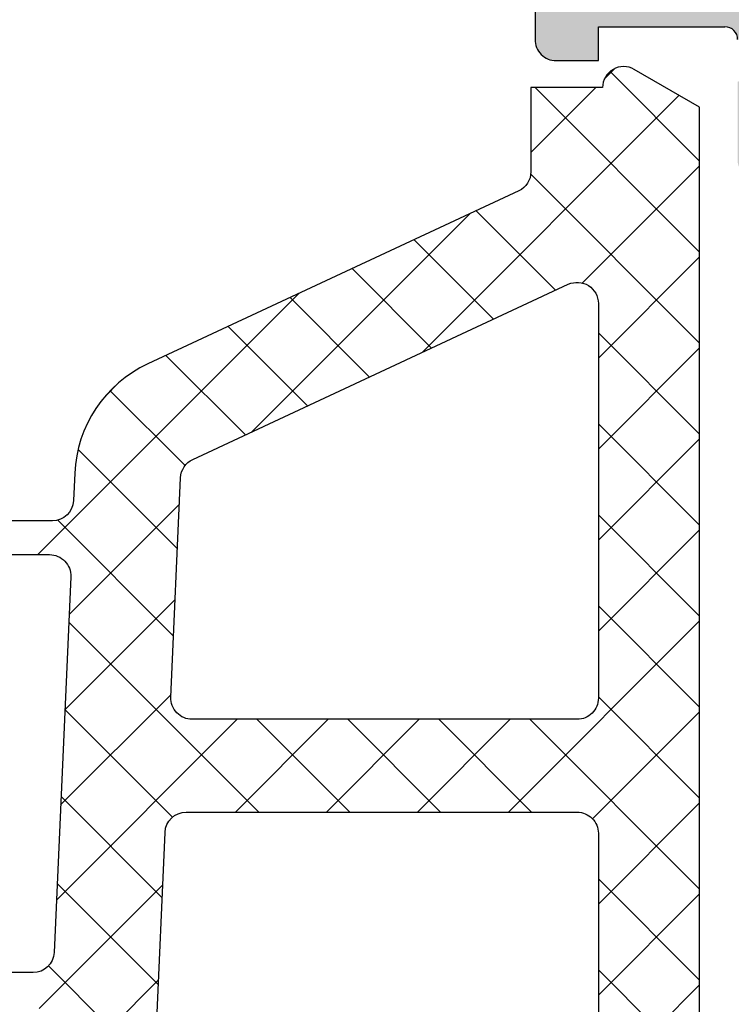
# Model space of a CAD drawing. Header units: millimetres. Extents: x 373037 to 682063, y 76092 to 274210.
# Tile 49 of 256: x 661394 to 661411, y 249636 to 249660. Entities that reach past the tile are written whole.
import ezdxf

# ---------------------------------------------------------------- set-up
doc = ezdxf.new("R2010")
doc.units = ezdxf.units.MM
doc.header["$LTSCALE"] = 100
doc.layers.add('PUDORYS', color=253, linetype='CONTINUOUS')
pattern_1 = [(135, (679960.638258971, 248348.1544064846), (-1.077630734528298, -1.077630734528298), []), (225, (679960.638258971, 248348.1544064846), (1.077630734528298, -1.077630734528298), [])]

msp = doc.modelspace()

# ---------------------------------------------------------------- hatches: boundary and pattern name
at = {"layer": 'PUDORYS', "true_color": 0x939598}
h = msp.add_hatch(color=252, dxfattribs=at)
edge = h.paths.add_edge_path()
edge.add_arc((661429.4486622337, 249659.2163388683), 0.120000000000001, 9.094947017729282e-13, 90, ccw=False)
edge.add_line((661429.5686622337, 249659.2163388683), (661429.5686622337, 249656.4563408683))
edge.add_arc((661429.8686622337, 249656.4563408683), 0.3000000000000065, 179.9999999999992, 269.9999999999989)
edge.add_line((661429.8686622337, 249656.1563408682), (661430.8486365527, 249656.1563408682))
edge.add_arc((661430.8486365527, 249656.4563408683), 0.3000000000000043, 269.9999999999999, 360)
edge.add_line((661431.1486365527, 249656.4563408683), (661431.1486365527, 249658.3363518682))
edge.add_arc((661431.2275036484, 249658.6038952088), 0.2789255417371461, 178.8371299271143, 253.5754054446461, ccw=False)
edge.add_line((661430.9486355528, 249658.6095558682), (661430.9486355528, 249659.0631498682))
edge.add_arc((661431.2274729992, 249659.0688182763), 0.2788950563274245, 106.41987641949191, 181.1645893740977, ccw=False)
edge.add_line((661431.1486365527, 249659.3363388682), (661431.9488112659, 249659.3363388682))
edge.add_arc((661431.9488112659, 249660.3363388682), 0.9999999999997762, 269.9999999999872, 359.9999999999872)
edge.add_line((661432.9488112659, 249660.3363388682), (661432.9488112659, 249663.8363462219))
edge.add_arc((661431.9487914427, 249663.8363263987), 1.000019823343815, 0.001135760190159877, 89.99886423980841)
edge.add_line((661431.9488112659, 249664.8363462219), (661431.4488112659, 249664.8363462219))
edge.add_line((661431.4488112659, 249664.8363462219), (661431.4488112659, 249662.3363462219))
edge.add_arc((661430.44876588, 249662.3363916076), 1.000045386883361, 270.0026002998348, 359.9973997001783, ccw=False)
edge.add_line((661430.4488112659, 249661.3363462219), (661429.1487929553, 249661.3363462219))
edge.add_arc((661429.1488454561, 249662.3363987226), 1.000052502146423, 180.0030079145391, 269.9969920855, ccw=False)
edge.add_line((661428.1487929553, 249662.3363462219), (661428.1487929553, 249669.3363462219))
edge.add_arc((661428.6739147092, 249669.8363462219), 0.7250881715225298, 136.4038161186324, 223.5961838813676, ccw=False)
edge.add_line((661428.1487929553, 249670.3363462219), (661428.1487929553, 249676.3704343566))
edge.add_arc((661429.1488454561, 249676.3703818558), 1.000052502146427, 90.00300791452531, 179.9969920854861, ccw=False)
edge.add_line((661429.1487929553, 249677.3704343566), (661430.4488112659, 249677.3704343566))
edge.add_arc((661430.44876588, 249676.3703889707), 1.000045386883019, 0.002600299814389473, 89.99739970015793, ccw=False)
edge.add_line((661431.4488112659, 249676.3704343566), (661431.4488112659, 249674.8363462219))
edge.add_line((661431.4488112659, 249674.8363462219), (661432.0488173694, 249674.8363462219))
edge.add_line((661432.0488173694, 249674.8363462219), (661433.1487929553, 249675.9363523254))
edge.add_line((661433.1487929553, 249675.9363523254), (661433.1487929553, 249679.3363462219))
edge.add_line((661433.1487929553, 249679.3363462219), (661406.1488921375, 249679.3363462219))
edge.add_line((661406.1488921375, 249679.3363462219), (661406.1488921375, 249675.9363523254))
edge.add_line((661406.1488921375, 249675.9363523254), (661407.2488677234, 249674.8363462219))
edge.add_line((661407.2488677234, 249674.8363462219), (661407.8488738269, 249674.8363462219))
edge.add_line((661407.8488738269, 249674.8363462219), (661407.8488738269, 249676.3704343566))
edge.add_arc((661408.8489192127, 249676.3703889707), 1.000045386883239, 90.0026002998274, 179.997399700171, ccw=False)
edge.add_line((661408.8488738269, 249677.3704343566), (661410.1488921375, 249677.3704343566))
edge.add_arc((661410.1488396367, 249676.3703818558), 1.000052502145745, 0.003007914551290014, 89.99699208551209, ccw=False)
edge.add_line((661411.1488921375, 249676.3704343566), (661411.1488921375, 249670.3363462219))
edge.add_arc((661410.6237703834, 249669.8363462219), 0.7250881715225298, 316.40381611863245, 403.59618388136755, ccw=False)
edge.add_line((661411.1488921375, 249669.3363462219), (661411.1488921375, 249662.3363462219))
edge.add_arc((661410.1488396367, 249662.3363987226), 1.000052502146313, 270.00300791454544, 359.99699208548, ccw=False)
edge.add_line((661410.1488921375, 249661.3363462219), (661408.8488738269, 249661.3363462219))
edge.add_arc((661408.8489192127, 249662.3363916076), 1.000045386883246, 180.0026002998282, 269.9973997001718, ccw=False)
edge.add_line((661407.8488738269, 249662.3363462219), (661407.8488738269, 249664.8363462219))
edge.add_line((661407.8488738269, 249664.8363462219), (661407.3488738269, 249664.8363462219))
edge.add_arc((661407.34889365, 249663.8363263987), 1.000019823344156, 90.0011357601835, 179.9988642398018)
edge.add_line((661406.3488738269, 249663.8363462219), (661406.3488738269, 249659.3363462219))
edge.add_arc((661406.8488635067, 249659.3363359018), 0.4999896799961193, 179.9988173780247, 270.0011826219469)
edge.add_line((661406.8488738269, 249658.8363462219), (661407.8488738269, 249658.8363462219))
edge.add_line((661407.8488738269, 249658.8363462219), (661407.8488738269, 249659.6363492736))
edge.add_line((661407.8488738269, 249659.6363492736), (661410.8488890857, 249659.6363492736))
edge.add_arc((661410.8488917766, 249659.3363415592), 0.3000077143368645, 359.99948607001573, 450.0005139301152, ccw=False)
edge.add_arc((661411.0700630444, 249659.0688182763), 0.2788950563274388, 358.83541062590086, 433.58012358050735, ccw=False)
edge.add_line((661411.348900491, 249659.0631498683), (661411.348900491, 249658.6095558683))
edge.add_arc((661411.0700323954, 249658.6038952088), 0.2789255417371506, 286.4245945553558, 361.1628700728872, ccw=False)
edge.add_line((661411.148899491, 249658.3363518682), (661411.148899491, 249656.4563408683))
edge.add_arc((661411.448899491, 249656.4563408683), 0.3000000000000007, 179.9999999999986, 269.9999999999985)
edge.add_line((661411.448899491, 249656.1563408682), (661412.42887381, 249656.1563408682))
edge.add_arc((661412.42887381, 249656.4563408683), 0.3000000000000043, 270, 360)
edge.add_line((661412.72887381, 249656.4563408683), (661412.72887381, 249659.2163388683))
edge.add_arc((661412.84887381, 249659.2163388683), 0.1200000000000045, 89.9999999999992, 179.9999999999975, ccw=False)
edge.add_line((661412.84887381, 249659.3363388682), (661417.148899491, 249659.3363388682))
edge.add_arc((661417.148899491, 249658.8363388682), 0.4999999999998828, 1.2221335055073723e-11, 90.00000000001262, ccw=False)
edge.add_line((661417.648899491, 249658.8363388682), (661417.648899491, 249658.1363388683))
edge.add_line((661417.648899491, 249658.1363388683), (661416.2674040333, 249655.7435185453))
edge.add_arc((661416.3870192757, 249655.6744586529), 0.1381197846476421, 149.9999999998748, 277.7024374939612)
edge.add_arc((661415.9394008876, 249660.5158098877), 4.999999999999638, 275.3492280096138, 341.2905992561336)
edge.add_arc((661421.1487680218, 249658.7515836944), 0.5000000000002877, 18.709400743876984, 161.2905992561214, ccw=False)
edge.add_arc((661426.3581351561, 249660.5158098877), 4.999999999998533, 198.7094007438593, 264.6507719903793)
edge.add_arc((661425.910516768, 249655.6744586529), 0.1381197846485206, 262.2975625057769, 389.9999999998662)
edge.add_line((661426.0301320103, 249655.7435185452), (661424.6486365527, 249658.1363388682))
edge.add_line((661424.6486365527, 249658.1363388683), (661424.6486365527, 249658.8363388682))
edge.add_arc((661425.1486365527, 249658.8363388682), 0.5000000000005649, 89.99999999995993, 179.9999999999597, ccw=False)
edge.add_line((661425.1486365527, 249659.3363388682), (661429.4486622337, 249659.3363388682))
edge = h.paths.add_edge_path(flags=16)
edge.add_arc((661414.1488845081, 249677.2363401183), 0.5, 89.9999999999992, 179.9999999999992, ccw=False)
edge.add_line((661414.1488845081, 249677.7363401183), (661426.1487929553, 249677.7363401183))
edge.add_arc((661426.1487929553, 249677.2363401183), 0.5, -7.958078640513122e-13, 89.9999999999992, ccw=False)
edge.add_line((661426.6487929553, 249677.2363401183), (661426.6487929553, 249661.5363584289))
edge.add_arc((661426.1487929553, 249661.5363584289), 0.5, 270, 360, ccw=False)
edge.add_line((661426.1487929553, 249661.0363584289), (661414.1488845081, 249661.0363584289))
edge.add_arc((661414.1488845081, 249661.5363584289), 0.5, 180, 270, ccw=False)
edge.add_line((661413.6488845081, 249661.5363584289), (661413.6488845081, 249663.0363584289))
edge.add_line((661413.6488845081, 249663.0363584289), (661413.1488845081, 249663.0363584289))
edge.add_arc((661413.1488845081, 249663.5363584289), 0.5000000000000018, 180.0000000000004, 270, ccw=False)
edge.add_line((661412.6488845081, 249663.5363584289), (661412.6488845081, 249675.2363401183))
edge.add_arc((661413.1488845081, 249675.2363401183), 0.5, 89.9999999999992, 179.9999999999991, ccw=False)
edge.add_line((661413.1488845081, 249675.7363401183), (661413.6488845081, 249675.7363401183))
edge.add_line((661413.6488845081, 249675.7363401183), (661413.6488845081, 249677.2363401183))
h = msp.add_hatch(dxfattribs=at)
h.set_pattern_fill('LINIE', color=252, scale=1.2, angle=90, style=0)
h.set_pattern_definition([(90, (661430.4317550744, 249616.211733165), (-1.2, 7.347638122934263e-17), [])])
edge = h.paths.add_edge_path()
edge.add_arc((661412.4579826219, 249619.7464295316), 0.3000000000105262, 359.997924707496, 449.9979247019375)
edge.add_line((661412.4579934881, 249620.0464295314), (661411.6476621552, 249620.0464581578))
edge.add_arc((661411.6476775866, 249620.5464554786), 0.499997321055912, 179.9976177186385, 269.99823168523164, ccw=False)
edge.add_line((661411.1476802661, 249620.5464762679), (661411.1463597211, 249621.387548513))
edge.add_arc((661410.946359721, 249621.3875485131), 0.2000000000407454, 0, 89.99999999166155)
edge.add_line((661410.946359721, 249621.5875485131), (661406.846359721, 249621.5875485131))
edge.add_arc((661406.846359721, 249622.0875485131), 0.5, 180, 270, ccw=False)
edge.add_line((661406.346359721, 249622.0875485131), (661406.346359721, 249622.9182977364))
edge.add_arc((661407.3463597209, 249622.9182977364), 0.9999999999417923, 105.0000000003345, 180, ccw=False)
edge.add_line((661407.0875406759, 249623.8842235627), (661407.846359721, 249624.0875485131))
edge.add_line((661407.846359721, 249624.0875485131), (661407.846359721, 249623.0875485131))
edge.add_line((661407.846359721, 249623.0875485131), (661410.146359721, 249623.0875485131))
edge.add_arc((661410.1446504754, 249624.0916749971), 1.004127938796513, 270.0975300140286, 359.7659122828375)
edge.add_line((661411.1487700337, 249624.087572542), (661411.1487700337, 249627.0874508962))
edge.add_arc((661410.1446506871, 249627.0834225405), 1.004127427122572, 0.2298596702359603, 89.90248202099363)
edge.add_line((661410.146359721, 249628.0875485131), (661407.8463597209, 249628.0875485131))
edge.add_line((661407.846359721, 249628.0875485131), (661407.846359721, 249627.0875485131))
edge.add_line((661407.846359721, 249627.0875485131), (661407.0875406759, 249627.2908734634))
edge.add_arc((661407.3463597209, 249628.2567992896), 0.999999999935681, 180, 254.9999999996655, ccw=False)
edge.add_line((661406.346359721, 249628.2567992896), (661406.346359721, 249629.0875485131))
edge.add_arc((661406.846359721, 249629.0875485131), 0.5, 90, 180, ccw=False)
edge.add_line((661406.846359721, 249629.5875485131), (661410.946359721, 249629.5875485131))
edge.add_arc((661410.9446311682, 249629.791721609), 0.2041804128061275, 270.4850610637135, 358.8441310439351)
edge.add_line((661411.1487700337, 249629.7876028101), (661411.1487929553, 249655.6289696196))
edge.add_arc((661411.6487902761, 249655.6289541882), 0.4999973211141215, 89.99761772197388, 179.9982316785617, ccw=False)
edge.add_line((661411.6488110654, 249656.1289515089), (661412.4591423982, 249656.1289228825))
edge.add_arc((661412.4591532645, 249656.4289228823), 0.3000000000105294, 269.9979246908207, 359.9979246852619)
edge.add_line((661412.7591532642, 249656.428912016), (661412.7589082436, 249658.8289104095))
edge.add_arc((661413.2589042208, 249658.8288949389), 0.4999959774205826, 89.99762221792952, 179.9982271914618, ccw=False)
edge.add_line((661413.2589249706, 249659.3288909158), (661416.7354664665, 249659.3287642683))
edge.add_arc((661416.5931199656, 249658.3389513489), 0.9999960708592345, -32.729091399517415, 81.8163166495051, ccw=False)
edge.add_line((661417.4343530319, 249657.7982859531), (661416.1158006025, 249655.5146768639))
edge.add_arc((661416.5488042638, 249655.2646612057), 0.5000000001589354, 149.9979281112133, 179.9978648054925)
edge.add_line((661416.048804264, 249655.2646798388), (661416.0477179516, 249620.9104110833))
edge.add_arc((661416.5477179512, 249620.9103934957), 0.4999999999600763, 179.9979846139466, 209.9979213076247)
edge.add_line((661416.1146961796, 249620.6604092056), (661417.4330831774, 249618.3767046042))
edge.add_arc((661416.5918109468, 249617.8361001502), 0.9999960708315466, -81.8204672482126, 32.72494079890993, ccw=False)
edge.add_line((661416.7340857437, 249616.8462769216), (661413.2575442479, 249616.846403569))
edge.add_arc((661413.2575597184, 249617.3463995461), 0.4999959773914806, 179.9976222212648, 269.9982271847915, ccw=False)
edge.add_line((661412.7575637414, 249617.346420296), (661412.7579826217, 249619.7464186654))
edge = h.paths.add_edge_path(flags=16)
edge.add_line((661412.9482582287, 249643.9375422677), (661414.248252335, 249643.9375422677))
edge.add_arc((661414.2482559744, 249644.4375386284), 0.499996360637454, 269.9995829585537, 360.0004170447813)
edge.add_line((661414.748252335, 249644.4375422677), (661414.748252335, 249653.2875361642))
edge.add_arc((661414.2482559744, 249653.2875398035), 0.499996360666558, 359.9995829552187, 450.0004170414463)
edge.add_line((661414.248252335, 249653.7875361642), (661412.9482582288, 249653.7875361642))
edge.add_arc((661412.948241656, 249653.2875361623), 0.5000000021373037, 89.99810089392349, 179.9999997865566)
edge.add_line((661412.4482416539, 249653.2875361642), (661412.4482416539, 249644.4375422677))
edge.add_arc((661412.948241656, 249644.4375422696), 0.5000000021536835, 180.0000002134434, 270.0018990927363)
edge = h.paths.add_edge_path(flags=16)
edge.add_arc((661412.9482416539, 249633.7375361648), 0.5, 180, 270)
edge.add_line((661412.9482416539, 249633.2375361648), (661414.248252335, 249633.2375361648))
edge.add_arc((661414.248252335, 249633.7375361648), 0.5, 270, 360)
edge.add_line((661414.748252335, 249633.7375361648), (661414.748252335, 249642.4375422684))
edge.add_arc((661414.248252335, 249642.4375422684), 0.4999999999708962, 0, 90)
edge.add_line((661414.248252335, 249642.9375422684), (661412.9482416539, 249642.9375422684))
edge.add_arc((661412.9482416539, 249642.4375422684), 0.5, 90, 180)
edge.add_line((661412.4482416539, 249642.4375422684), (661412.4482416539, 249633.7375361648))
edge = h.paths.add_edge_path(flags=16)
edge.add_arc((661414.2482559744, 249631.7375398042), 0.499996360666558, 359.9995829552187, 450.0004170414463)
edge.add_line((661414.248252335, 249632.2375361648), (661412.9482582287, 249632.2375361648))
edge.add_arc((661412.948241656, 249631.737536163), 0.5000000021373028, 89.99810089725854, 179.9999997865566)
edge.add_line((661412.4482416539, 249631.7375361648), (661412.4482416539, 249622.8875270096))
edge.add_arc((661412.9482263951, 249622.8875270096), 0.4999847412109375, 180, 270)
edge.add_line((661412.9482263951, 249622.3875422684), (661414.2482370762, 249622.3875422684))
edge.add_arc((661414.2482370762, 249622.8875575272), 0.5000152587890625, 270, 360)
edge.add_line((661414.748252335, 249622.8875575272), (661414.748252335, 249631.7375361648))
h = msp.add_hatch(dxfattribs=at)
h.set_pattern_fill('ANSI37', color=252, scale=0.48, angle=90, style=0)
h.set_pattern_definition(pattern_1)
edge = h.paths.add_edge_path(flags=16)
edge.add_line((661406.8130869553, 249625.9350692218), (661408.2059409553, 249626.0348132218))
edge.add_arc((661408.248798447, 249625.4363463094), 0.5999995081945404, -8.359873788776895e-06, 94.0960805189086, ccw=False)
edge.add_arc((661408.248798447, 249625.4363461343), 0.5999995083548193, -94.09608051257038, 8.359873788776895e-06, ccw=False)
edge.add_line((661408.2059409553, 249624.8378792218), (661406.8130869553, 249624.9376232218))
edge.add_arc((661406.8488014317, 249625.4363462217), 0.5000001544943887, 94.09606439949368, 265.9039355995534, ccw=False)
edge = h.paths.add_edge_path(flags=16)
edge.add_arc((661403.6487933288, 249623.8363495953), 0.4999996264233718, -4.280877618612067e-05, 90.00004280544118, ccw=False)
edge.add_line((661404.1487929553, 249623.8363492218), (661404.1487929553, 249620.2426642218))
edge.add_arc((661403.6487926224, 249620.2426642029), 0.5000003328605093, -113.21802660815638, 2.161113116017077e-06, ccw=False)
edge.add_line((661403.4516769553, 249619.7831582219), (661397.1205749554, 249622.4990362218))
edge.add_arc((661397.3176908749, 249622.95854157), 0.4999998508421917, 177.4998893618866, 246.7819182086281, ccw=False)
edge.add_line((661396.8181669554, 249622.9803522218), (661396.8564929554, 249623.8581592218))
edge.add_arc((661397.3560165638, 249623.8363497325), 0.4999994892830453, 89.99995514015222, 177.5000208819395, ccw=False)
edge.add_line((661397.3560169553, 249624.3363492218), (661403.6487929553, 249624.3363492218))
edge = h.paths.add_edge_path(flags=16)
edge.add_line((661398.2406309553, 249649.3902682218), (661407.1374839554, 249653.5389382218))
edge.add_arc((661407.3487930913, 249653.0857844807), 0.4999998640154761, -2.966864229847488e-05, 115.00000791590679, ccw=False)
edge.add_line((661407.8487929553, 249653.0857842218), (661407.8487929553, 249643.7363492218))
edge.add_arc((661407.3487933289, 249643.7363488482), 0.4999996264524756, -90.00004280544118, 4.280877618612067e-05, ccw=False)
edge.add_line((661407.3487929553, 249643.2363492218), (661398.2248699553, 249643.2363492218))
edge.add_arc((661398.2248701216, 249643.7363492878), 0.5000000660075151, 177.4999727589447, 269.9999809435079, ccw=False)
edge.add_line((661397.7253459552, 249643.7581592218), (661397.9524159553, 249648.9589232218))
edge.add_arc((661398.4519413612, 249648.9371134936), 0.5000012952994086, 115.0000919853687, 177.5000025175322, ccw=False)
edge = h.paths.add_edge_path(flags=16)
edge.add_arc((661407.3487933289, 249640.5363495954), 0.4999996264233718, -4.280877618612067e-05, 90.00004280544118, ccw=False)
edge.add_line((661407.8487929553, 249640.5363492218), (661407.8487929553, 249633.3363492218))
edge.add_arc((661407.3487933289, 249633.3363488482), 0.4999996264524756, -90.00004280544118, 4.280877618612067e-05, ccw=False)
edge.add_line((661407.3487929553, 249632.8363492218), (661406.1487929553, 249632.8363492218))
edge.add_arc((661406.1487914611, 249630.836350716), 1.999998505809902, 89.99995719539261, 180.0000428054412)
edge.add_line((661404.1487929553, 249630.8363492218), (661404.1487929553, 249627.0363492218))
edge.add_arc((661403.6487933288, 249627.0363488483), 0.4999996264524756, -90.00004280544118, 4.280877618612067e-05, ccw=False)
edge.add_line((661403.6487929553, 249626.5363492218), (661397.4957319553, 249626.5363492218))
edge.add_arc((661397.4957321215, 249627.0363492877), 0.5000000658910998, 177.4999727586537, 269.9999809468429, ccw=False)
edge.add_line((661396.9962079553, 249627.0581592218), (661397.2363429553, 249632.5581592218))
edge.add_arc((661397.7358665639, 249632.5363497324), 0.4999994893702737, 89.99995514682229, 177.5000208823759, ccw=False)
edge.add_line((661397.7358669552, 249633.0363492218), (661403.0487929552, 249633.0363492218))
edge.add_arc((661403.0487929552, 249634.1363492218), 1.099999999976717, 270, 450)
edge.add_line((661403.0487929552, 249635.2363492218), (661397.8755819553, 249635.2363492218))
edge.add_arc((661397.8755821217, 249635.7363492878), 0.5000000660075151, 177.4999727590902, 269.9999809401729, ccw=False)
edge.add_line((661397.3760579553, 249635.7581592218), (661397.5856309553, 249640.5581592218))
edge.add_arc((661398.0851545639, 249640.5363497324), 0.4999994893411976, 89.99995514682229, 177.5000208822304, ccw=False)
edge.add_line((661398.0851549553, 249641.0363492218), (661407.3487929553, 249641.0363492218))
edge = h.paths.add_edge_path()
edge.add_line((661405.9623359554, 249655.7494022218), (661397.1744699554, 249651.6515532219))
edge.add_ellipse((661398.4423274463, 249648.9326278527), major_axis=(-3.000002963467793, 0), ratio=1, start_angle=295.0000306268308, end_angle=357.4999411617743)
edge.add_line((661395.4451799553, 249649.0634892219), (661395.4168459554, 249648.4145392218))
edge.add_ellipse((661394.9173223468, 249648.4363487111), major_axis=(-0.4999994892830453, 0), ratio=1, start_angle=89.9999551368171, end_angle=177.5000208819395, ccw=False)
edge.add_line((661394.9173219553, 249647.9363492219), (661393.9487929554, 249647.9363492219))
edge.add_ellipse((661393.9487928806, 249647.8363492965), major_axis=(-0.09999992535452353, 0), ratio=1, start_angle=-90.00004278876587, end_angle=4.282211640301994e-05)
edge.add_line((661393.8487929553, 249647.8363492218), (661393.8487929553, 249647.2363492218))
edge.add_ellipse((661393.9487928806, 249647.236349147), major_axis=(-0.0999999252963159, 0), ratio=1, start_angle=-4.28221165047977e-05, end_angle=90.00004282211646)
edge.add_line((661393.9487929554, 249647.1363492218), (661394.8518309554, 249647.1363492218))
edge.add_ellipse((661394.851830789, 249646.6363491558), major_axis=(-0.5000000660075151, 0), ratio=1, start_angle=177.4999727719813, end_angle=269.999980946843, ccw=False)
edge.add_line((661395.3513549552, 249646.6145392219), (661394.9575169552, 249637.7142452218))
edge.add_ellipse((661394.4580056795, 249637.736349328), major_axis=(-0.5000001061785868, 0), ratio=1, start_angle=89.9999170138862, end_angle=177.4662307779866, ccw=False)
edge.add_line((661394.4580049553, 249637.2363492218), (661393.8487929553, 249637.2363492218))
edge.add_ellipse((661393.8487928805, 249637.1363492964), major_axis=(-0.09999992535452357, 0), ratio=1, start_angle=-90.00004280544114, end_angle=4.275541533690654e-05)
edge.add_line((661393.7487929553, 249637.1363492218), (661393.7487929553, 249636.5363492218))
edge.add_ellipse((661393.8487928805, 249636.5363491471), major_axis=(-0.09999992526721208, 0), ratio=1, start_angle=-4.28221165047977e-05, end_angle=90.00004280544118)
edge.add_line((661393.8487929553, 249636.4363492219), (661394.3783549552, 249636.4363492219))
edge.add_ellipse((661394.3783552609, 249635.9363487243), major_axis=(-0.500000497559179, 0), ratio=1, start_angle=177.4663019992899, end_angle=270.0000350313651, ccw=False)
edge.add_line((661394.8778669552, 249635.9142452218), (661394.3672109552, 249624.3740202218))
edge.add_ellipse((661393.8676863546, 249624.3958297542), major_axis=(-0.5000004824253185, 0), ratio=1, start_angle=86.78294269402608, end_angle=177.5000209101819, ccw=False)
edge.add_line((661393.8396269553, 249623.8966172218), (661388.7058839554, 249624.1851802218))
edge.add_ellipse((661388.8214393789, 249624.5955982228), major_axis=(-0.426375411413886, 0), ratio=1, start_angle=-69.24102762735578, end_angle=74.27514552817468, ccw=False)
edge.add_line((661388.6703159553, 249624.9942932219), (661388.9029189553, 249624.9930532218))
edge.add_line((661388.9029189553, 249624.9930532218), (661390.7854979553, 249624.6949152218))
edge.add_line((661390.7854979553, 249624.6949152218), (661393.6347829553, 249625.0953412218))
edge.add_ellipse((661393.5930323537, 249625.3924218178), major_axis=(-0.2999999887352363, 0), ratio=1, start_angle=97.99974404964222, end_angle=214.5977463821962)
edge.add_ellipse((661391.3704612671, 249623.8593084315), major_axis=(-3.000047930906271, 0), ratio=1, start_angle=214.5976412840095, end_angle=288.0084245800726)
edge.add_line((661390.4429759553, 249626.7123872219), (661388.1880849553, 249626.0788112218))
edge.add_ellipse((661388.3490144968, 249625.3035987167), major_axis=(-0.791740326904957, 0), ratio=1, start_angle=281.7276897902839, end_angle=353.2016537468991)
edge.add_line((661387.5628409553, 249625.3973212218), (661387.5616199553, 249624.3391112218))
edge.add_ellipse((661388.7407061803, 249624.4682354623), major_axis=(-1.18613548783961, 0), ratio=1, start_angle=6.249678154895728, end_angle=71.34442355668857)
edge.add_line((661388.3612869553, 249623.3444212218), (661391.6026269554, 249622.2500882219))
edge.add_line((661391.6026269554, 249622.2500882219), (661399.6524219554, 249619.3603102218))
edge.add_line((661399.6524219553, 249619.3603102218), (661409.5502989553, 249615.0275012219))
edge.add_ellipse((661409.7485690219, 249615.4865102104), major_axis=(-0.5000002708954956, 0), ratio=1, start_angle=66.637950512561, end_angle=179.9334236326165)
edge.add_line((661410.2485689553, 249615.4859292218), (661410.2492039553, 249616.0326302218))
edge.add_ellipse((661409.7492038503, 249616.0332104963), major_axis=(-0.5000004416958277, 0), ratio=1, start_angle=179.9335054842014, end_angle=246.0791754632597)
edge.add_line((661409.9519409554, 249616.4902642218), (661406.7479379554, 249617.8920202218))
edge.add_ellipse((661407.148792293, 249618.8081613), major_axis=(-0.9999993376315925, 0), ratio=1, start_angle=-5.28139391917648e-05, end_angle=66.3683852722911, ccw=False)
edge.add_line((661406.1487929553, 249618.8081622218), (661406.1487929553, 249624.0361042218))
edge.add_line((661406.1487929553, 249624.0361042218), (661407.9482719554, 249624.0361132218))
edge.add_line((661407.9482719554, 249624.0361132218), (661408.0862139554, 249623.5213122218))
edge.add_ellipse((661408.3633679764, 249623.636077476), major_axis=(-0.2999756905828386, 0), ratio=1, start_angle=22.49370026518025, end_angle=112.5035667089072)
edge.add_line((661408.4781809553, 249623.3589432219), (661409.7483079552, 249624.2081102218))
edge.add_ellipse((661409.2485871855, 249625.073974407), major_axis=(-0.9997207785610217, 0), ratio=1, start_angle=119.9907606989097, end_angle=180.0076118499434)
edge.add_line((661410.2483079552, 249625.0741072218), (661410.2482769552, 249625.7984682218))
edge.add_ellipse((661409.2485391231, 249625.7982601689), major_axis=(-0.9997378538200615, 0), ratio=1, start_angle=180.0119236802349, end_angle=240.0086750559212)
edge.add_line((661409.7482769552, 249626.6641342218), (661408.4781809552, 249627.5133012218))
edge.add_ellipse((661408.3633690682, 249627.2361537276), major_axis=(-0.2999875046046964, 0), ratio=1, start_angle=247.4975938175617, end_angle=337.5013961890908)
edge.add_line((661408.0862139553, 249627.3509472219), (661407.9482419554, 249626.8361312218))
edge.add_line((661407.9482419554, 249626.8361312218), (661406.1487929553, 249626.8361232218))
edge.add_line((661406.1487929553, 249626.8361232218), (661406.1487929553, 249630.0363502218))
edge.add_ellipse((661406.4487927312, 249630.0363504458), major_axis=(-0.2999997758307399, 0), ratio=1, start_angle=-90.00004281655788, end_angle=4.277764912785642e-05, ccw=False)
edge.add_line((661406.4487929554, 249630.3363502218), (661409.7487889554, 249630.3363502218))
edge.add_ellipse((661409.7487893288, 249630.8363498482), major_axis=(-0.4999996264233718, 0), ratio=1, start_angle=89.99995719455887, end_angle=180.0000428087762)
edge.add_line((661410.2487889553, 249630.8363502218), (661410.2487889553, 249657.7339722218))
edge.add_line((661410.2487889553, 249657.7339722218), (661408.6983969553, 249658.6290902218))
edge.add_ellipse((661408.4483968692, 249658.1960776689), major_axis=(-0.4999999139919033, 0), ratio=1, start_angle=239.9999829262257, end_angle=359.9999366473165)
edge.add_line((661407.9483969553, 249658.1960782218), (661406.2510259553, 249658.1960782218))
edge.add_line((661406.2510259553, 249658.1960782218), (661406.2510259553, 249656.2025562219))
edge.add_ellipse((661405.7510256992, 249656.2025558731), major_axis=(-0.5000002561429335, 0), ratio=1, start_angle=115.0001285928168, end_angle=180.0000399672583, ccw=False)
h = msp.add_hatch(dxfattribs=at)
h.set_pattern_fill('ANSI37', color=252, scale=0.48, angle=90, style=0)
h.set_pattern_definition(pattern_1)
edge = h.paths.add_edge_path(flags=16)
edge.add_line((661406.8130871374, 249625.9350692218), (661408.2059411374, 249626.0348132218))
edge.add_arc((661408.2487986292, 249625.4363463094), 0.5999995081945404, -8.359873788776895e-06, 94.0960805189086, ccw=False)
edge.add_arc((661408.2487986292, 249625.4363461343), 0.5999995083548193, -94.09608051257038, 8.359873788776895e-06, ccw=False)
edge.add_line((661408.2059411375, 249624.8378792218), (661406.8130871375, 249624.9376232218))
edge.add_arc((661406.8488016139, 249625.4363462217), 0.5000001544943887, 94.09606439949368, 265.9039355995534, ccw=False)
edge = h.paths.add_edge_path(flags=16)
edge.add_arc((661403.6487935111, 249623.8363495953), 0.4999996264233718, -4.280877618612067e-05, 90.00004280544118, ccw=False)
edge.add_line((661404.1487931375, 249623.8363492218), (661404.1487931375, 249620.2426642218))
edge.add_arc((661403.6487928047, 249620.2426642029), 0.5000003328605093, -113.21802660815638, 2.161113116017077e-06, ccw=False)
edge.add_line((661403.4516771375, 249619.7831582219), (661397.1205751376, 249622.4990362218))
edge.add_arc((661397.3176910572, 249622.95854157), 0.4999998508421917, 177.4998893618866, 246.7819182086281, ccw=False)
edge.add_line((661396.8181671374, 249622.9803522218), (661396.8564931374, 249623.8581592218))
edge.add_arc((661397.356016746, 249623.8363497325), 0.4999994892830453, 89.99995514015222, 177.5000208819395, ccw=False)
edge.add_line((661397.3560171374, 249624.3363492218), (661403.6487931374, 249624.3363492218))
edge = h.paths.add_edge_path(flags=16)
edge.add_line((661398.2406311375, 249649.3902682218), (661407.1374841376, 249653.5389382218))
edge.add_arc((661407.3487932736, 249653.0857844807), 0.4999998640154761, -2.966864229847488e-05, 115.00000791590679, ccw=False)
edge.add_line((661407.8487931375, 249653.0857842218), (661407.8487931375, 249643.7363492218))
edge.add_arc((661407.348793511, 249643.7363488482), 0.4999996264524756, -90.00004280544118, 4.280877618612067e-05, ccw=False)
edge.add_line((661407.3487931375, 249643.2363492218), (661398.2248701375, 249643.2363492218))
edge.add_arc((661398.2248703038, 249643.7363492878), 0.5000000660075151, 177.4999727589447, 269.9999809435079, ccw=False)
edge.add_line((661397.7253461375, 249643.7581592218), (661397.9524161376, 249648.9589232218))
edge.add_arc((661398.4519415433, 249648.9371134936), 0.5000012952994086, 115.0000919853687, 177.5000025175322, ccw=False)
edge = h.paths.add_edge_path(flags=16)
edge.add_arc((661407.348793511, 249640.5363495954), 0.4999996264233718, -4.280877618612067e-05, 90.00004280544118, ccw=False)
edge.add_line((661407.8487931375, 249640.5363492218), (661407.8487931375, 249633.3363492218))
edge.add_arc((661407.348793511, 249633.3363488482), 0.4999996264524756, -90.00004280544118, 4.280877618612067e-05, ccw=False)
edge.add_line((661407.3487931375, 249632.8363492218), (661406.1487931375, 249632.8363492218))
edge.add_arc((661406.1487916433, 249630.836350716), 1.999998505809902, 89.99995719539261, 180.0000428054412)
edge.add_line((661404.1487931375, 249630.8363492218), (661404.1487931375, 249627.0363492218))
edge.add_arc((661403.6487935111, 249627.0363488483), 0.4999996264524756, -90.00004280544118, 4.280877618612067e-05, ccw=False)
edge.add_line((661403.6487931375, 249626.5363492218), (661397.4957321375, 249626.5363492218))
edge.add_arc((661397.4957323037, 249627.0363492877), 0.5000000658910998, 177.4999727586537, 269.9999809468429, ccw=False)
edge.add_line((661396.9962081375, 249627.0581592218), (661397.2363431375, 249632.5581592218))
edge.add_arc((661397.735866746, 249632.5363497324), 0.4999994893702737, 89.99995514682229, 177.5000208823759, ccw=False)
edge.add_line((661397.7358671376, 249633.0363492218), (661403.0487931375, 249633.0363492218))
edge.add_arc((661403.0487931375, 249634.1363492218), 1.099999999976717, 270, 450)
edge.add_line((661403.0487931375, 249635.2363492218), (661397.8755821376, 249635.2363492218))
edge.add_arc((661397.8755823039, 249635.7363492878), 0.5000000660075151, 177.4999727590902, 269.9999809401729, ccw=False)
edge.add_line((661397.3760581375, 249635.7581592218), (661397.5856311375, 249640.5581592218))
edge.add_arc((661398.0851547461, 249640.5363497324), 0.4999994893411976, 89.99995514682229, 177.5000208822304, ccw=False)
edge.add_line((661398.0851551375, 249641.0363492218), (661407.3487931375, 249641.0363492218))
edge = h.paths.add_edge_path()
edge.add_line((661405.9623361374, 249655.7494022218), (661397.1744701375, 249651.6515532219))
edge.add_ellipse((661398.4423276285, 249648.9326278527), major_axis=(-3.000002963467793, 0), ratio=1, start_angle=295.0000306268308, end_angle=357.4999411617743)
edge.add_line((661395.4451801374, 249649.0634892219), (661395.4168461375, 249648.4145392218))
edge.add_ellipse((661394.917322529, 249648.4363487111), major_axis=(-0.4999994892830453, 0), ratio=1, start_angle=89.9999551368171, end_angle=177.5000208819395, ccw=False)
edge.add_line((661394.9173221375, 249647.9363492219), (661393.9487931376, 249647.9363492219))
edge.add_ellipse((661393.9487930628, 249647.8363492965), major_axis=(-0.09999992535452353, 0), ratio=1, start_angle=-90.00004278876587, end_angle=4.282211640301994e-05)
edge.add_line((661393.8487931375, 249647.8363492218), (661393.8487931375, 249647.2363492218))
edge.add_ellipse((661393.9487930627, 249647.236349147), major_axis=(-0.0999999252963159, 0), ratio=1, start_angle=-4.28221165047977e-05, end_angle=90.00004282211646)
edge.add_line((661393.9487931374, 249647.1363492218), (661394.8518311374, 249647.1363492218))
edge.add_ellipse((661394.8518309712, 249646.6363491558), major_axis=(-0.5000000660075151, 0), ratio=1, start_angle=177.4999727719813, end_angle=269.999980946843, ccw=False)
edge.add_line((661395.3513551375, 249646.6145392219), (661394.9575171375, 249637.7142452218))
edge.add_ellipse((661394.4580058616, 249637.736349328), major_axis=(-0.5000001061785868, 0), ratio=1, start_angle=89.9999170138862, end_angle=177.4662307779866, ccw=False)
edge.add_line((661394.4580051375, 249637.2363492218), (661393.8487931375, 249637.2363492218))
edge.add_ellipse((661393.8487930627, 249637.1363492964), major_axis=(-0.09999992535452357, 0), ratio=1, start_angle=-90.00004280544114, end_angle=4.275541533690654e-05)
edge.add_line((661393.7487931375, 249637.1363492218), (661393.7487931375, 249636.5363492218))
edge.add_ellipse((661393.8487930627, 249636.5363491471), major_axis=(-0.09999992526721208, 0), ratio=1, start_angle=-4.28221165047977e-05, end_angle=90.00004280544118)
edge.add_line((661393.8487931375, 249636.4363492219), (661394.3783551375, 249636.4363492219))
edge.add_ellipse((661394.3783554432, 249635.9363487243), major_axis=(-0.500000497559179, 0), ratio=1, start_angle=177.4663019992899, end_angle=270.0000350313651, ccw=False)
edge.add_line((661394.8778671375, 249635.9142452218), (661394.3672111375, 249624.3740202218))
edge.add_ellipse((661393.8676865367, 249624.3958297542), major_axis=(-0.5000004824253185, 0), ratio=1, start_angle=86.78294269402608, end_angle=177.5000209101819, ccw=False)
edge.add_line((661393.8396271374, 249623.8966172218), (661388.7058841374, 249624.1851802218))
edge.add_ellipse((661388.821439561, 249624.5955982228), major_axis=(-0.426375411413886, 0), ratio=1, start_angle=-69.24102762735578, end_angle=74.27514552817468, ccw=False)
edge.add_line((661388.6703161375, 249624.9942932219), (661388.9029191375, 249624.9930532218))
edge.add_line((661388.9029191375, 249624.9930532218), (661390.7854981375, 249624.6949152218))
edge.add_line((661390.7854981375, 249624.6949152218), (661393.6347831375, 249625.0953412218))
edge.add_ellipse((661393.5930325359, 249625.3924218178), major_axis=(-0.2999999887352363, 0), ratio=1, start_angle=97.99974404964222, end_angle=214.5977463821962)
edge.add_ellipse((661391.3704614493, 249623.8593084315), major_axis=(-3.000047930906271, 0), ratio=1, start_angle=214.5976412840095, end_angle=288.0084245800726)
edge.add_line((661390.4429761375, 249626.7123872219), (661388.1880851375, 249626.0788112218))
edge.add_ellipse((661388.349014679, 249625.3035987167), major_axis=(-0.791740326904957, 0), ratio=1, start_angle=281.7276897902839, end_angle=353.2016537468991)
edge.add_line((661387.5628411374, 249625.3973212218), (661387.5616201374, 249624.3391112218))
edge.add_ellipse((661388.7407063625, 249624.4682354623), major_axis=(-1.18613548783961, 0), ratio=1, start_angle=6.249678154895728, end_angle=71.34442355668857)
edge.add_line((661388.3612871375, 249623.3444212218), (661391.6026271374, 249622.2500882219))
edge.add_line((661391.6026271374, 249622.2500882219), (661399.6524221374, 249619.3603102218))
edge.add_line((661399.6524221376, 249619.3603102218), (661409.5502991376, 249615.0275012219))
edge.add_ellipse((661409.748569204, 249615.4865102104), major_axis=(-0.5000002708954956, 0), ratio=1, start_angle=66.637950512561, end_angle=179.9334236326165)
edge.add_line((661410.2485691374, 249615.4859292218), (661410.2492041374, 249616.0326302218))
edge.add_ellipse((661409.7492040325, 249616.0332104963), major_axis=(-0.5000004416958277, 0), ratio=1, start_angle=179.9335054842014, end_angle=246.0791754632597)
edge.add_line((661409.9519411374, 249616.4902642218), (661406.7479381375, 249617.8920202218))
edge.add_ellipse((661407.1487924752, 249618.8081613), major_axis=(-0.9999993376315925, 0), ratio=1, start_angle=-5.28139391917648e-05, end_angle=66.3683852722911, ccw=False)
edge.add_line((661406.1487931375, 249618.8081622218), (661406.1487931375, 249624.0361042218))
edge.add_line((661406.1487931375, 249624.0361042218), (661407.9482721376, 249624.0361132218))
edge.add_line((661407.9482721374, 249624.0361132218), (661408.0862141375, 249623.5213122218))
edge.add_ellipse((661408.3633681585, 249623.636077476), major_axis=(-0.2999756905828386, 0), ratio=1, start_angle=22.49370026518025, end_angle=112.5035667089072)
edge.add_line((661408.4781811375, 249623.3589432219), (661409.7483081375, 249624.2081102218))
edge.add_ellipse((661409.2485873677, 249625.073974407), major_axis=(-0.9997207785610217, 0), ratio=1, start_angle=119.9907606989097, end_angle=180.0076118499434)
edge.add_line((661410.2483081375, 249625.0741072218), (661410.2482771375, 249625.7984682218))
edge.add_ellipse((661409.2485393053, 249625.7982601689), major_axis=(-0.9997378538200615, 0), ratio=1, start_angle=180.0119236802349, end_angle=240.0086750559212)
edge.add_line((661409.7482771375, 249626.6641342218), (661408.4781811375, 249627.5133012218))
edge.add_ellipse((661408.3633692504, 249627.2361537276), major_axis=(-0.2999875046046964, 0), ratio=1, start_angle=247.4975938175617, end_angle=337.5013961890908)
edge.add_line((661408.0862141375, 249627.3509472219), (661407.9482421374, 249626.8361312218))
edge.add_line((661407.9482421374, 249626.8361312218), (661406.1487931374, 249626.8361232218))
edge.add_line((661406.1487931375, 249626.8361232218), (661406.1487931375, 249630.0363502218))
edge.add_ellipse((661406.4487929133, 249630.0363504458), major_axis=(-0.2999997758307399, 0), ratio=1, start_angle=-90.00004281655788, end_angle=4.277764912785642e-05, ccw=False)
edge.add_line((661406.4487931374, 249630.3363502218), (661409.7487891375, 249630.3363502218))
edge.add_ellipse((661409.748789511, 249630.8363498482), major_axis=(-0.4999996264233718, 0), ratio=1, start_angle=89.99995719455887, end_angle=180.0000428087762)
edge.add_line((661410.2487891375, 249630.8363502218), (661410.2487891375, 249657.7339722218))
edge.add_line((661410.2487891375, 249657.7339722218), (661408.6983971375, 249658.6290902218))
edge.add_ellipse((661408.4483970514, 249658.1960776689), major_axis=(-0.4999999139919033, 0), ratio=1, start_angle=239.9999829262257, end_angle=359.9999366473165)
edge.add_line((661407.9483971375, 249658.1960782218), (661406.2510261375, 249658.1960782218))
edge.add_line((661406.2510261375, 249658.1960782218), (661406.2510261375, 249656.2025562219))
edge.add_ellipse((661405.7510258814, 249656.2025558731), major_axis=(-0.5000002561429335, 0), ratio=1, start_angle=115.0001285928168, end_angle=180.0000399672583, ccw=False)

# ---------------------------------------------------------------- linework, layer by layer
at = {"layer": 'PUDORYS', "color": 252, "true_color": 0x939598}
for p, q in [((661406.3488738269, 249663.8363462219), (661406.3488738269, 249659.3363462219)), ((661407.8488738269, 249658.8363462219), (661407.8488738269, 249659.6363492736)), ((661407.8488738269, 249659.6363492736), (661410.8488890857, 249659.6363492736)), ((661406.8488738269, 249658.8363462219), (661407.8488738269, 249658.8363462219))]:
    msp.add_line(p, q, dxfattribs=at)
at = {"layer": 'PUDORYS', "color": 252, "true_color": 0x939598, "extrusion": (0, 0, -1)}
for points in [[(-661410.2487889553, 249630.8363502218), (-661410.2487889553, 249657.7339722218), (-661408.6983969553, 249658.6290902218), (-661408.6983969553, 249658.6290902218, -0.57735), (-661407.9483969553, 249658.1960782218), (-661406.2510259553, 249658.1960782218), (-661406.2510259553, 249656.2025562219), (-661406.2510259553, 249656.2025562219, 0.291473), (-661405.9623359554, 249655.7494022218), (-661405.9623359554, 249655.7494022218), (-661397.1744699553, 249651.6515532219), (-661397.1744699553, 249651.6515532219, -0.279675), (-661395.4451799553, 249649.0634892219), (-661395.4168459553, 249648.4145392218), (-661395.4168459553, 249648.4145392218, 0.401491), (-661394.9173219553, 249647.9363492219), (-661393.9487929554, 249647.9363492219)], [(-661410.2487891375, 249630.8363502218), (-661410.2487891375, 249657.7339722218), (-661408.6983971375, 249658.6290902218), (-661408.6983971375, 249658.6290902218, -0.57735), (-661407.9483971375, 249658.1960782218), (-661406.2510261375, 249658.1960782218), (-661406.2510261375, 249656.2025562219), (-661406.2510261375, 249656.2025562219, 0.291473), (-661405.9623361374, 249655.7494022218), (-661405.9623361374, 249655.7494022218), (-661397.1744701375, 249651.6515532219), (-661397.1744701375, 249651.6515532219, -0.279675), (-661395.4451801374, 249649.0634892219), (-661395.4168461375, 249648.4145392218), (-661395.4168461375, 249648.4145392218, 0.401491), (-661394.9173221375, 249647.9363492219), (-661393.9487931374, 249647.9363492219)], [(-661393.9487929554, 249647.1363492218), (-661394.8518309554, 249647.1363492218), (-661394.8518309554, 249647.1363492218, 0.427052), (-661395.3513549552, 249646.6145392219), (-661394.9575169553, 249637.7142452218), (-661394.9575169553, 249637.7142452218, 0.40132), (-661394.4580049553, 249637.2363492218), (-661393.8487929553, 249637.2363492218)], [(-661393.9487931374, 249647.1363492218), (-661394.8518311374, 249647.1363492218), (-661394.8518311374, 249647.1363492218, 0.427052), (-661395.3513551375, 249646.6145392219), (-661394.9575171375, 249637.7142452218), (-661394.9575171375, 249637.7142452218, 0.40132), (-661394.4580051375, 249637.2363492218), (-661393.8487931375, 249637.2363492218)]]:
    msp.add_lwpolyline(points, format="xyb", dxfattribs=at)
at = {"layer": 'PUDORYS', "color": 252, "true_color": 0x939598}
for points in [[(661398.2406309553, 249649.3902682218), (661407.1374839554, 249653.5389382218), (661407.1374839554, 249653.5389382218, -0.548619), (661407.8487929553, 249653.0857842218), (661407.8487929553, 249643.7363492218), (661407.8487929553, 249643.7363492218, -0.414214), (661407.3487929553, 249643.2363492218), (661398.2248699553, 249643.2363492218), (661398.2248699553, 249643.2363492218, -0.427052), (661397.7253459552, 249643.7581592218), (661397.9524159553, 249648.9589232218), (661397.9524159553, 249648.9589232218, -0.279675), (661398.2406309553, 249649.3902682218)], [(661398.2406311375, 249649.3902682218), (661407.1374841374, 249653.5389382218), (661407.1374841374, 249653.5389382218, -0.548619), (661407.8487931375, 249653.0857842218), (661407.8487931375, 249643.7363492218), (661407.8487931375, 249643.7363492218, -0.414214), (661407.3487931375, 249643.2363492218), (661398.2248701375, 249643.2363492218), (661398.2248701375, 249643.2363492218, -0.427052), (661397.7253461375, 249643.7581592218), (661397.9524161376, 249648.9589232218), (661397.9524161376, 249648.9589232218, -0.279675), (661398.2406311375, 249649.3902682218)]]:
    msp.add_lwpolyline(points, format="xyb", close=True, dxfattribs=at)
for points in [[(661397.3760579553, 249635.7581592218), (661397.5856309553, 249640.5581592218), (661397.5856309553, 249640.5581592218, -0.401491), (661398.0851549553, 249641.0363492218), (661407.3487929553, 249641.0363492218), (661407.3487929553, 249641.0363492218, -0.414214), (661407.8487929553, 249640.5363492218), (661407.8487929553, 249633.3363492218)], [(661397.3760581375, 249635.7581592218), (661397.5856311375, 249640.5581592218), (661397.5856311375, 249640.5581592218, -0.401491), (661398.0851551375, 249641.0363492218), (661407.3487931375, 249641.0363492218), (661407.3487931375, 249641.0363492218, -0.414214), (661407.8487931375, 249640.5363492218), (661407.8487931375, 249633.3363492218)]]:
    msp.add_lwpolyline(points, format="xyb", dxfattribs=at)
for centre, radius, start, end in [((661410.8488917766, 249659.3363415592), 0.3000077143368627, 359.9994860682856, 90.00051393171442), ((661406.8488635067, 249659.3363359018), 0.4999896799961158, 179.9988173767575, 270.0011826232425)]:
    msp.add_arc(centre, radius, start, end, dxfattribs=at)

doc.saveas('drawing.dxf')
